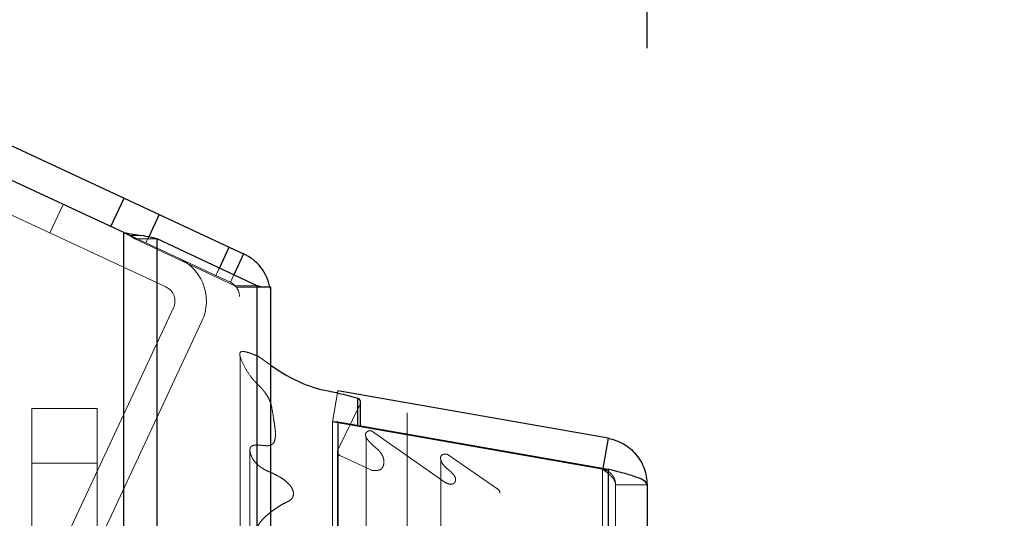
# Model space of a CAD drawing. Header units: inches. Extents: x 0.2 to 10.8, y 0.2 to 8.2.
# Tile 70 of 171: x 2.0277 to 2.1404, y 5.3761 to 5.4332. Entities that reach past the tile are written whole.
import ezdxf

# ---------------------------------------------------------------- set-up
doc = ezdxf.new("R2010")
doc.units = ezdxf.units.IN
doc.header["$MEASUREMENT"] = 0
doc.linetypes.add('HIDDEN', pattern=[0.07500000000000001, 0.05, -0.025])
doc.layers.add('DIMENSIONS', color=140, linetype='Continuous')
doc.layers.add('SLD-0', color=179, linetype='Continuous')
doc.styles.add('SLDTEXTSTYLE0', font='TXT', dxfattribs={"width": 0.7})
doc.dimstyles.new('SLDDIMSTYLE0', dxfattribs={"dimtxt": 0.0849609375, "dimasz": 0.13, "dimexe": 0, "dimexo": 0.0625, "dimgap": 0.021240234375, "dimtad": 0, "dimtih": 1, "dimtoh": 1, "dimlfac": 20, "dimrnd": 1e-09, "dimzin": 12, "dimdsep": 46, "dimtxsty": 'SLDTEXTSTYLE0', "dimsah": 1, "dimcen": 0.09, "dimadec": 0, "dimazin": 3, "dimtfac": 1, "dimtofl": 0, "dimtmove": 0, "dimatfit": 3, "dimfxl": 0, "dimfrac": 2, "dimtolj": 1, "dimtzin": 12, "dimarcsym": 0})
doc.dimstyles.new('SLDDIMSTYLE1', dxfattribs={"dimtxt": 0.0849609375, "dimasz": 0.13, "dimexe": 0, "dimexo": 0.0625, "dimgap": 0.021240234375, "dimtad": 0, "dimtih": 1, "dimtoh": 1, "dimlfac": 20, "dimrnd": 1e-09, "dimzin": 12, "dimdsep": 46, "dimtxsty": 'SLDTEXTSTYLE0', "dimsah": 1, "dimcen": 0.09, "dimadec": 0, "dimazin": 3, "dimtfac": 1, "dimtmove": 0, "dimatfit": 0, "dimfxl": 0, "dimfrac": 2, "dimtolj": 1, "dimtzin": 12, "dimarcsym": 0})
doc.dimstyles.new('SLDDIMSTYLE2', dxfattribs={"dimtxt": 0.0849609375, "dimasz": 0.13, "dimexe": 0, "dimexo": 0.0625, "dimgap": 0.021240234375, "dimtad": 0, "dimtih": 1, "dimtoh": 1, "dimlfac": 20, "dimrnd": 1e-09, "dimzin": 4, "dimdsep": 46, "dimtxsty": 'SLDTEXTSTYLE0', "dimsah": 1, "dimcen": 0.09, "dimadec": 0, "dimazin": 1, "dimtfac": 1, "dimtofl": 0, "dimtmove": 0, "dimatfit": 3, "dimfxl": 0, "dimfrac": 2, "dimtolj": 1, "dimtzin": 12, "dimarcsym": 0})

# ---------------------------------------------------------------- blocks, each defined once
blk = doc.blocks.new('_D_5')
at = {"layer": 'DIMENSIONS'}
for p, q in [((1.965326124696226, 5.284827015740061), (1.965326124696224, 5.739583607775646)), ((2.056426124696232, 5.452570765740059), (2.05642612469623, 5.739583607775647)), ((1.965326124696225, 5.614583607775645), (1.715326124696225, 5.614583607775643)), ((2.056426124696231, 5.614583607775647), (2.253757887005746, 5.614583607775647)), ((2.368890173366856, 5.614583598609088), (2.340360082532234, 5.614583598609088)), ((2.340360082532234, 5.614583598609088), (2.340360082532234, 5.479552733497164)), ((2.621359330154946, 5.614583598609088), (2.649889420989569, 5.614583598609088)), ((2.649889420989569, 5.614583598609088), (2.649889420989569, 5.479552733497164)), ((2.340360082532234, 5.479552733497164), (2.368890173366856, 5.479552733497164)), ((2.649889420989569, 5.479552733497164), (2.621359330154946, 5.479552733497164))]:
    blk.add_line(p, q, dxfattribs=at)
for points in [[(1.965326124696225, 5.614583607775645), (1.835326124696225, 5.634583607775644), (1.835326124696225, 5.594583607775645)], [(2.056426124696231, 5.614583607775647), (2.186426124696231, 5.594583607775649), (2.186426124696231, 5.634583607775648)]]:
    blk.add_solid(points, dxfattribs=at)
at = {"layer": 'DIMENSIONS', "char_height": 0.08333333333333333, "attachment_point": 1, "style": 'SLDTEXTSTYLE0'}
for s, insert in [('1.82', (2.368890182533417, 5.741025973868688)), ('46.3', (2.368890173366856, 5.586975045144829))]:
    blk.add_mtext(s, dxfattribs=dict(at, insert=insert))
blk = doc.blocks.new('_D_6')
at = {"layer": 'DIMENSIONS'}
for p, q in [((1.25642612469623, 5.822902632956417), (1.256426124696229, 6.066592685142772)), ((2.056426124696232, 5.452570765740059), (2.056426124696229, 6.066592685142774)), ((1.25642612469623, 5.941592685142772), (1.366679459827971, 5.941592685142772)), ((1.481811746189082, 5.941592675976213), (1.45328165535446, 5.941592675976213)), ((1.45328165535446, 5.941592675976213), (1.45328165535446, 5.80656181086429)), ((1.804959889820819, 5.941592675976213), (1.833489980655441, 5.941592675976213)), ((1.833489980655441, 5.941592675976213), (1.833489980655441, 5.80656181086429)), ((2.05642612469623, 5.941592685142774), (1.92009218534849, 5.941592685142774)), ((1.45328165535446, 5.80656181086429), (1.481811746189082, 5.80656181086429)), ((1.833489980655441, 5.80656181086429), (1.804959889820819, 5.80656181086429))]:
    blk.add_line(p, q, dxfattribs=at)
for points in [[(1.25642612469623, 5.941592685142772), (1.38642612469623, 5.921592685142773), (1.38642612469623, 5.961592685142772)], [(2.05642612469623, 5.941592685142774), (1.92642612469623, 5.961592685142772), (1.92642612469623, 5.921592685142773)]]:
    blk.add_solid(points, dxfattribs=at)
at = {"layer": 'DIMENSIONS', "char_height": 0.08333333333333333, "attachment_point": 1, "style": 'SLDTEXTSTYLE0'}
for s, insert in [('16.00', (1.481811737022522, 6.068035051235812)), ('406.4', (1.481811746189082, 5.913984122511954))]:
    blk.add_mtext(s, dxfattribs=dict(at, insert=insert))
blk = doc.blocks.new('_D_7')
at = {"layer": 'DIMENSIONS'}
for p, q in [((1.25642612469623, 5.822902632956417), (1.256426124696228, 6.430026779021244)), ((2.099482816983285, 5.429938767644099), (2.099482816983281, 6.430026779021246)), ((1.256426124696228, 6.305026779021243), (1.397070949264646, 6.305026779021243)), ((1.512203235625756, 6.305026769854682), (1.483673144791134, 6.305026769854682)), ((1.483673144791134, 6.305026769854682), (1.483673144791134, 6.169995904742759)), ((1.835351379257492, 6.305026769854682), (1.863881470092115, 6.305026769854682)), ((1.863881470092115, 6.305026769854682), (1.863881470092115, 6.169995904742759)), ((2.099482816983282, 6.305026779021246), (1.950483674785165, 6.305026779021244)), ((1.483673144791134, 6.169995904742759), (1.512203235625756, 6.169995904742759)), ((1.863881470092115, 6.169995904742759), (1.835351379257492, 6.169995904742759))]:
    blk.add_line(p, q, dxfattribs=at)
for points in [[(1.256426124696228, 6.305026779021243), (1.386426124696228, 6.285026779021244), (1.386426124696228, 6.325026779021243)], [(2.099482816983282, 6.305026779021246), (1.969482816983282, 6.325026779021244), (1.969482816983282, 6.285026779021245)]]:
    blk.add_solid(points, dxfattribs=at)
at = {"layer": 'DIMENSIONS', "char_height": 0.08333333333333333, "attachment_point": 1, "style": 'SLDTEXTSTYLE0'}
for s, insert in [('16.86', (1.512203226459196, 6.431469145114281)), ('428.3', (1.512203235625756, 6.277418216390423))]:
    blk.add_mtext(s, dxfattribs=dict(at, insert=insert))

msp = doc.modelspace()

# ---------------------------------------------------------------- linework, layer by layer
at = {"layer": 'SLD-0', "linetype": 'Continuous', "lineweight": 25}
for p, q in [((1.261547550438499, 5.775593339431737), (2.039633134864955, 5.412766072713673)), ((2.039580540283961, 5.408818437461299), (1.261826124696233, 5.771491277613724)), ((2.038111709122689, 5.40950336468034), (2.039633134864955, 5.412766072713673)), ((2.039633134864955, 5.412766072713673), (2.043638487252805, 5.410898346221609)), ((2.043638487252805, 5.410898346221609), (2.042440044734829, 5.408328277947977)), ((2.043638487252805, 5.410898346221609), (2.051649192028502, 5.407162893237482)), ((2.039580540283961, 3.041320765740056), (2.039580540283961, 5.408818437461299)), ((2.043398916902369, 3.041320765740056), (2.043398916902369, 5.408110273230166)), ((2.054844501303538, 5.402726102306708), (2.043398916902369, 5.408110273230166)), ((2.050527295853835, 5.404756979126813), (2.051649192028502, 5.407162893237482)), ((2.051649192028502, 5.407162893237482), (2.053308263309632, 5.406389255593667)), ((2.053308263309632, 5.406389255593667), (2.052183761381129, 5.403977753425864)), ((2.05484450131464, 3.041320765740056), (2.054844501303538, 5.402726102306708)), ((2.056426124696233, 5.402570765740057), (2.055407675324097, 5.402570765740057)), ((2.056426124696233, 3.041320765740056), (2.056426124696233, 5.402570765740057)), ((2.095020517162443, 5.385256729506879), (2.064107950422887, 5.390707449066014)), ((2.066388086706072, 5.386754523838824), (2.066388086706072, 5.38983692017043)), ((2.066693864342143, 5.386700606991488), (2.066693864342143, 5.389376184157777)), ((2.064107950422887, 5.387156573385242), (2.06406628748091, 5.38715657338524)), ((2.064107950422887, 5.387156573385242), (2.064107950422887, 3.056991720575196)), ((2.064107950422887, 5.387156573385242), (2.095020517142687, 5.381705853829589)), ((2.095020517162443, 5.385256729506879), (2.094413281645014, 5.381812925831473)), ((2.095020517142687, 5.381705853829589), (2.095020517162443, 3.062442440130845)), ((2.099482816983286, 5.379938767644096), (2.099482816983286, 3.064209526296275))]:
    msp.add_line(p, q, dxfattribs=at)
at = {"layer": 'SLD-0', "linetype": 'HIDDEN', "lineweight": 18}
for p, q in [((2.044405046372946, 5.402596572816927), (2.00421029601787, 5.421339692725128)), ((2.039633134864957, 5.412766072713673), (2.038111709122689, 5.40950336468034)), ((2.031116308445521, 5.4087932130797), (2.032637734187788, 5.412055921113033)), ((2.042117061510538, 5.407635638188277), (2.043638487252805, 5.410898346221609)), ((2.039580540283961, 5.408818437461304), (2.039580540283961, 3.04132076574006)), ((2.039580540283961, 5.408818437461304), (2.039580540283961, 3.04132076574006)), ((2.039580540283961, 3.041320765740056), (2.039580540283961, 5.408818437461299)), ((2.042117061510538, 5.407635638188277), (2.039580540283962, 5.408818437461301)), ((2.040269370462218, 5.408488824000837), (2.041647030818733, 5.408488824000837)), ((2.040853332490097, 3.04132076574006), (2.040853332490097, 5.408110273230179)), ((2.040853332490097, 5.408110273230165), (2.043398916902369, 5.408110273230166)), ((2.040853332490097, 3.041320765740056), (2.040853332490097, 5.408110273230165)), ((2.052298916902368, 5.402726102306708), (2.040853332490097, 5.408110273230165)), ((2.042440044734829, 5.408328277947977), (2.042117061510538, 5.407635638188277)), ((2.043398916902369, 3.04132076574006), (2.043398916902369, 5.408110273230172)), ((2.050127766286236, 5.403900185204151), (2.042117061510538, 5.407635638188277)), ((2.051649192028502, 5.407162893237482), (2.050127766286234, 5.403900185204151)), ((2.050127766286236, 5.403900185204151), (2.050527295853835, 5.404756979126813)), ((2.051786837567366, 5.403126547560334), (2.050127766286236, 5.403900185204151)), ((2.052183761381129, 5.403977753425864), (2.051786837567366, 5.403126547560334)), ((2.052298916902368, 3.04132076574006), (2.052298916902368, 5.402726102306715)), ((2.052298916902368, 5.402726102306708), (2.054844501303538, 5.402726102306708)), ((2.052298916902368, 3.041320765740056), (2.052298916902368, 5.402726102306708)), ((2.052486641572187, 5.402570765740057), (2.055407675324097, 5.402570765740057)), ((2.052826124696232, 3.041320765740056), (2.052826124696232, 5.402570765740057)), ((2.05484450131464, 3.04132076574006), (2.05484450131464, 5.402726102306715)), ((2.033104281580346, 5.374102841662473), (2.045275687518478, 5.400204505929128)), ((2.036366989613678, 5.372581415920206), (2.048538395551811, 5.398683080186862)), ((2.054997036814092, 3.049509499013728), (2.054997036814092, 5.394638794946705)), ((2.054997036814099, 5.394638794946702), (2.056426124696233, 5.393620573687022)), ((2.064107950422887, 5.390707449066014), (2.063482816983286, 5.387162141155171)), ((2.066643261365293, 5.389156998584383), (2.064062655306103, 5.383865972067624)), ((2.066643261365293, 3.054991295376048), (2.066643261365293, 5.389156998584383)), ((2.066643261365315, 3.054991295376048), (2.066643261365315, 5.389156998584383)), ((2.029049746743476, 5.382421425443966), (2.029049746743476, 5.388671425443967)), ((2.036549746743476, 5.388671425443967), (2.029049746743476, 5.388671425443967)), ((2.036549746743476, 5.388671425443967), (2.036549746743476, 5.382421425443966)), ((2.072019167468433, 5.373804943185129), (2.072019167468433, 5.388185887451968)), ((2.094395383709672, 5.381711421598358), (2.063482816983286, 5.387162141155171)), ((2.063482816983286, 5.38715657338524), (2.063482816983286, 3.056991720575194)), ((2.06406628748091, 5.38715657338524), (2.063482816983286, 5.38715657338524)), ((2.063482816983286, 5.38715657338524), (2.094395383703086, 5.381705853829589)), ((2.066388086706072, 3.057393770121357), (2.066388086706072, 5.386754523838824)), ((2.066693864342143, 3.057447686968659), (2.066693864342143, 5.386700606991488)), ((2.056950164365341, 3.058483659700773), (2.056950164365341, 5.385666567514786)), ((2.067330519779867, 5.385368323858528), (2.067330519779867, 3.058784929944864)), ((2.067925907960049, 3.058032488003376), (2.067925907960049, 5.386115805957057)), ((2.067925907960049, 5.386115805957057), (2.076380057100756, 5.380196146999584)), ((2.054032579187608, 5.383835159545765), (2.054032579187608, 3.06030776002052)), ((2.064046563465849, 5.383740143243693), (2.064046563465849, 3.060408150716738)), ((2.064062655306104, 3.060282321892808), (2.064062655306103, 5.383865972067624)), ((2.064333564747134, 3.060860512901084), (2.064333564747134, 5.383287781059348)), ((2.064333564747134, 5.383287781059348), (2.067944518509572, 5.381587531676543)), ((2.064333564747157, 3.060860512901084), (2.064333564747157, 5.383287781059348)), ((2.076730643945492, 3.060770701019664), (2.076730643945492, 5.383377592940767)), ((2.076730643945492, 5.383377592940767), (2.082390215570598, 5.37941471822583)), ((2.029049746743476, 5.382421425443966), (2.029049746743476, 5.353463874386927)), ((2.036549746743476, 5.382421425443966), (2.029049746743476, 5.382421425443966)), ((2.036549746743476, 5.382421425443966), (2.029049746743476, 5.382421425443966)), ((2.036549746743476, 5.382421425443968), (2.029049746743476, 5.382421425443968)), ((2.036549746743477, 5.382421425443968), (2.029049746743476, 5.382421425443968)), ((2.036549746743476, 5.382421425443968), (2.029049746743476, 5.382421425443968)), ((2.036549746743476, 5.382421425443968), (2.029049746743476, 5.382421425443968)), ((2.036549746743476, 5.353463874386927), (2.036549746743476, 5.382421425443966)), ((2.069364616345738, 3.061577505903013), (2.069364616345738, 5.382574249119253)), ((2.075871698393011, 5.382823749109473), (2.075871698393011, 3.061327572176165)), ((2.067944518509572, 3.062560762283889), (2.067944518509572, 5.381587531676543)), ((2.077438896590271, 5.380935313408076), (2.077438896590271, 5.380953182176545)), ((2.077438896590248, 3.063195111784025), (2.077438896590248, 5.380935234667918)), ((2.094413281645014, 5.381812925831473), (2.094395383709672, 5.381711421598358)), ((2.095020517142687, 5.381705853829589), (2.094395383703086, 5.381705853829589)), ((2.094395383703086, 5.381705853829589), (2.094395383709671, 3.062442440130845)), ((2.094395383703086, 3.062442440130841), (2.094395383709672, 5.381705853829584)), ((2.095020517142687, 3.062442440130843), (2.095020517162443, 5.381705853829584)), ((2.076380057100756, 3.063952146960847), (2.076380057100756, 5.380196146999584)), ((2.095882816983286, 5.379938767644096), (2.095882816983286, 3.064209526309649)), ((2.095882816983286, 5.379938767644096), (2.099482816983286, 5.379938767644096)), ((2.059012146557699, 3.065247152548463), (2.059012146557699, 5.378899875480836)), ((2.082390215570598, 3.064733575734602), (2.082390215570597, 5.37941471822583)), ((2.082649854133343, 3.065172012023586), (2.082649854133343, 5.378976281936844))]:
    msp.add_line(p, q, dxfattribs=at)
at = {"layer": 'SLD-0', "linetype": 'HIDDEN', "lineweight": 18, "flags": 128}
for points in [[(2.056317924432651, 5.402570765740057), (2.056371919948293, 5.402258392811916), (2.056426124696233, 5.401495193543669)], [(2.052892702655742, 5.394673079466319), (2.052892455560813, 4.23133707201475), (2.052892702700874, 3.04946498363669)], [(2.052892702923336, 5.394672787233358), (2.052892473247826, 4.209894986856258), (2.05289270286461, 3.049473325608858)], [(2.054032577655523, 5.383848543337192), (2.054032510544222, 4.269483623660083), (2.054032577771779, 3.060300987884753)]]:
    msp.add_lwpolyline(points, dxfattribs=at)
at = {"layer": 'SLD-0', "linetype": 'HIDDEN', "lineweight": 18}
for centre, radius, start, end in [((2.043644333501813, 5.400965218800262), 0.005400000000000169, 334.9999999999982, 65.00000000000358), ((2.043644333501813, 5.400965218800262), 0.001799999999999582, 334.9999999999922, 64.99999999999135), ((2.051026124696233, 5.401495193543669), 0.001799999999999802, 0, 64.99999999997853), ((2.066193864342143, 5.389376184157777), 0.0005000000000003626, 334.0000000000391, 0), ((2.064546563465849, 5.383740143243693), 0.0005000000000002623, 165.4243750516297, 244.7861857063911), ((2.082149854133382, 5.378976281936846), 0.0004999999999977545, 359.9999999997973, 61.26737527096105)]:
    msp.add_arc(centre, radius, start, end, dxfattribs=at)
at = {"layer": 'SLD-0', "linetype": 'Continuous', "lineweight": 25}
for centre, radius, start, end in [((2.051026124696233, 5.401495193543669), 0.005400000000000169, 11.48901389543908, 65.00000000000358), ((2.066193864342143, 5.389376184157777), 0.000500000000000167, 0, 67.14223961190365)]:
    msp.add_arc(centre, radius, start, end, dxfattribs=at)
for points in [[(2.039580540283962, 5.408818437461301), (2.040288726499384, 5.408708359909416), (2.040992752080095, 5.408598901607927), (2.041647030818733, 5.408488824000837)], [(2.043398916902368, 5.408110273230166), (2.042898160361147, 5.408236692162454), (2.042301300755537, 5.408362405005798), (2.041647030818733, 5.408488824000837)], [(2.055407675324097, 5.402570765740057), (2.055238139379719, 5.402622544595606), (2.055049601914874, 5.402674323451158), (2.054844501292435, 5.402726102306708)]]:
    msp.add_open_spline(points, degree=3, dxfattribs=at)
at = {"layer": 'SLD-0', "linetype": 'HIDDEN', "lineweight": 18}
for points in [[(2.039580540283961, 5.408818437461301), (2.03981615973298, 5.408708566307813), (2.040051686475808, 5.408598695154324), (2.040269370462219, 5.408488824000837)], [(2.040853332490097, 5.408110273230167), (2.04068647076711, 5.40823664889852), (2.040487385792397, 5.408362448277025), (2.040269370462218, 5.408488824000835)], [(2.052486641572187, 5.402570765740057), (2.052430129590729, 5.402622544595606), (2.052367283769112, 5.402674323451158), (2.052298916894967, 5.402726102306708)]]:
    msp.add_open_spline(points, degree=3, dxfattribs=at)
for points, knots in [([(2.055137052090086, 5.402648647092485), (2.055149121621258, 5.402645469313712), (2.05524773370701, 5.402619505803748), (2.05533291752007, 5.402593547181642), (2.055407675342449, 5.402570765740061)], [0, 0, 0, 0, 0.1223940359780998, 1, 1, 1, 1]), ([(2.057650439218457, 5.367279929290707), (2.057506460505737, 5.367220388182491), (2.057244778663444, 5.367112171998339), (2.056877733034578, 5.366984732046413), (2.056580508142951, 5.366895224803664), (2.056329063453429, 5.366846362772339), (2.056106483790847, 5.366832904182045), (2.055887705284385, 5.366859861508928), (2.055681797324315, 5.366927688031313), (2.055499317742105, 5.367041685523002), (2.055342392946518, 5.367219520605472), (2.055196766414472, 5.367485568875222), (2.055140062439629, 5.36785437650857), (2.055307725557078, 5.368232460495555), (2.055637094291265, 5.368627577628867), (2.056081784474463, 5.369026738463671), (2.05657550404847, 5.369484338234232), (2.057014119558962, 5.369920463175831), (2.057408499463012, 5.370363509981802), (2.057785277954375, 5.370846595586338), (2.058180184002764, 5.371460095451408), (2.058545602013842, 5.372186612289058), (2.058825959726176, 5.372877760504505), (2.058996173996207, 5.373440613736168), (2.059041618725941, 5.373794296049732), (2.05896736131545, 5.374016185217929), (2.058862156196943, 5.374134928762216), (2.058721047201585, 5.374202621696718), (2.058552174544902, 5.374243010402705), (2.058351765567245, 5.374259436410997), (2.058107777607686, 5.374246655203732), (2.057772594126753, 5.374200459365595), (2.057291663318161, 5.374109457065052), (2.056763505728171, 5.373987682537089), (2.056265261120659, 5.373886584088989), (2.05588168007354, 5.373828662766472), (2.055563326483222, 5.373801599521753), (2.055305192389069, 5.373817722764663), (2.055091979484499, 5.373868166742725), (2.054910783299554, 5.373960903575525), (2.054804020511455, 5.374106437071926), (2.054728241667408, 5.374317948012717), (2.054721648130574, 5.374678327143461), (2.054876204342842, 5.375157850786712), (2.055207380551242, 5.37566040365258), (2.055624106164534, 5.376126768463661), (2.056120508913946, 5.376574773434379), (2.056686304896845, 5.377014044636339), (2.057321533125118, 5.377440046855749), (2.057911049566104, 5.377803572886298), (2.058410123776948, 5.378020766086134), (2.058674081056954, 5.378187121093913), (2.058801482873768, 5.378318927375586), (2.058877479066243, 5.378421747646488), (2.058953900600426, 5.378562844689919), (2.059015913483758, 5.378777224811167), (2.059018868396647, 5.379123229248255), (2.058855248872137, 5.37955578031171), (2.058514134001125, 5.380006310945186), (2.05805284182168, 5.380423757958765), (2.05746295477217, 5.380826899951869), (2.056816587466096, 5.381167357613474), (2.056231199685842, 5.381420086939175), (2.05581064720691, 5.381614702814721), (2.05551569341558, 5.381781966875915), (2.05526078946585, 5.381948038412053), (2.055016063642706, 5.382135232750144), (2.0547563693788, 5.382379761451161), (2.054523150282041, 5.382650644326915), (2.054327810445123, 5.382937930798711), (2.054173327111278, 5.383236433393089), (2.054065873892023, 5.383540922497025), (2.054020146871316, 5.383852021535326), (2.054038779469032, 5.384105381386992), (2.054135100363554, 5.384280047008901), (2.054253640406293, 5.384376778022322), (2.054406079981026, 5.384445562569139), (2.05457941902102, 5.384485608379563), (2.054738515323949, 5.384494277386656), (2.054935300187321, 5.384489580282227), (2.055229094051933, 5.384466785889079), (2.055596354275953, 5.384429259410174), (2.055965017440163, 5.384401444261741), (2.056259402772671, 5.384420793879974), (2.056528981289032, 5.384522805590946), (2.056775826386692, 5.384724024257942), (2.056901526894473, 5.385069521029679), (2.056951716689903, 5.385469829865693), (2.056951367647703, 5.385877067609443), (2.05691643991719, 5.386286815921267), (2.056862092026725, 5.386697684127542), (2.056797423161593, 5.387109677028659), (2.056690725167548, 5.387767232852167), (2.056593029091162, 5.388563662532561), (2.056380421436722, 5.389373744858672), (2.056135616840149, 5.389929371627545), (2.05588037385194, 5.390340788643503), (2.055603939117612, 5.39070016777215), (2.055296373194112, 5.39104813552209), (2.054966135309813, 5.391385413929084), (2.054635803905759, 5.391720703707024), (2.054131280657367, 5.392273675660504), (2.053566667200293, 5.393133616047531), (2.053120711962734, 5.393991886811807), (2.052923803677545, 5.394560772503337), (2.052865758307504, 5.39475959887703), (2.052858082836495, 5.394909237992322), (2.052875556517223, 5.395021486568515), (2.052923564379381, 5.395111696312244), (2.053015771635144, 5.395183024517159), (2.053210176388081, 5.395209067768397), (2.053452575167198, 5.395177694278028), (2.053749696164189, 5.395106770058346), (2.054095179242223, 5.394992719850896), (2.054523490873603, 5.394836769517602), (2.054829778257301, 5.394708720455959), (2.054997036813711, 5.394638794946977)], [0, 0, 0, 0, 0.008873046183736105, 0.01612679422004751, 0.02174796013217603, 0.02591860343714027, 0.02987558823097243, 0.0335453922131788, 0.03754946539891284, 0.04179968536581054, 0.04628166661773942, 0.05341961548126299, 0.06299658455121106, 0.07323931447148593, 0.08260003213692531, 0.09720883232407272, 0.1117946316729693, 0.1261466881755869, 0.136871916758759, 0.1507998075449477, 0.1678347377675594, 0.1875614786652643, 0.2086080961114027, 0.2218165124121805, 0.2309010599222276, 0.2350736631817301, 0.2384455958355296, 0.2411794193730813, 0.2441498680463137, 0.2477433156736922, 0.2518385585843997, 0.2570824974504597, 0.2659012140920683, 0.2782939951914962, 0.2865189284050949, 0.2934388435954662, 0.2991001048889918, 0.3035105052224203, 0.3070474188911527, 0.310955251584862, 0.3152941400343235, 0.3187918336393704, 0.3274070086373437, 0.3420059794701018, 0.3552752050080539, 0.3690496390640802, 0.3833209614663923, 0.3981625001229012, 0.4136344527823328, 0.429774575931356, 0.4393099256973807, 0.4453683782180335, 0.4483669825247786, 0.4505468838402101, 0.4543749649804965, 0.4597943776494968, 0.4667685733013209, 0.4800637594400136, 0.4927991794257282, 0.5050022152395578, 0.5198626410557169, 0.5362739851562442, 0.5475829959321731, 0.5565626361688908, 0.5631364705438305, 0.5674049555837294, 0.5747428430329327, 0.5823646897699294, 0.5902860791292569, 0.5985304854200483, 0.6063375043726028, 0.6141222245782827, 0.6218978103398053, 0.6298538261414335, 0.6328975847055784, 0.6359322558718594, 0.6390937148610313, 0.6423157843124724, 0.6455564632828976, 0.6475397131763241, 0.652793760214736, 0.6612459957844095, 0.6672389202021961, 0.6724199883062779, 0.6768135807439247, 0.682654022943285, 0.692383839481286, 0.7026450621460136, 0.7128268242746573, 0.7230976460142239, 0.7334361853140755, 0.7438265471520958, 0.7542626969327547, 0.7831951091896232, 0.8037540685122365, 0.8158750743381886, 0.8271342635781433, 0.8374359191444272, 0.8467396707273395, 0.8577644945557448, 0.8680831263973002, 0.8775727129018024, 0.9073634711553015, 0.9387904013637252, 0.9462852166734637, 0.9513678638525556, 0.9541619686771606, 0.9573459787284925, 0.9596851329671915, 0.9612900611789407, 0.9645195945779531, 0.9694227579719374, 0.974403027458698, 0.9811009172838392, 0.9896795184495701, 1, 1, 1, 1]), ([(2.067944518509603, 5.381587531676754), (2.068008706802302, 5.381579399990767), (2.068136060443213, 5.381563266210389), (2.068326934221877, 5.381556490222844), (2.068509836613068, 5.381563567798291), (2.068679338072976, 5.381586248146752), (2.068830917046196, 5.381624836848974), (2.068960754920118, 5.381679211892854), (2.069080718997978, 5.381760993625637), (2.069210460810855, 5.38189957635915), (2.069340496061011, 5.382182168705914), (2.069386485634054, 5.382583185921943), (2.069319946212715, 5.383010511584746), (2.069134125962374, 5.383415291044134), (2.068863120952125, 5.383778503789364), (2.068508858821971, 5.384111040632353), (2.068143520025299, 5.384419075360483), (2.06783231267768, 5.384712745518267), (2.067611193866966, 5.384953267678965), (2.067456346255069, 5.385154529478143), (2.067295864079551, 5.385406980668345), (2.06720968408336, 5.385702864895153), (2.067360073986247, 5.385942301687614), (2.067495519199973, 5.386050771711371), (2.067646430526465, 5.386116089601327), (2.067796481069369, 5.386142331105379), (2.067885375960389, 5.386124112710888), (2.067925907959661, 5.38611580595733)], [0, 0, 0, 0, 0.0232215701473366, 0.04607306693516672, 0.067935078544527, 0.08841304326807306, 0.1073706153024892, 0.1249653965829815, 0.1417074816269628, 0.1651210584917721, 0.2142228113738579, 0.2883660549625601, 0.3612387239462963, 0.4313950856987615, 0.4999679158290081, 0.5667291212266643, 0.6421483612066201, 0.7038738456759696, 0.7517319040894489, 0.7863485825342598, 0.8174192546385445, 0.8972091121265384, 0.923038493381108, 0.9465894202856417, 0.9676562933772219, 0.985252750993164, 1, 1, 1, 1]), ([(2.076380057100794, 5.380196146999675), (2.076441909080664, 5.380168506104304), (2.076543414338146, 5.380123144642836), (2.076734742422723, 5.380045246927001), (2.076937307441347, 5.379983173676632), (2.077181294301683, 5.379978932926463), (2.077366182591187, 5.380070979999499), (2.077521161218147, 5.380257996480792), (2.077605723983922, 5.380526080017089), (2.077527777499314, 5.380826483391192), (2.077337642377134, 5.381108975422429), (2.077086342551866, 5.381367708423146), (2.076755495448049, 5.381649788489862), (2.076388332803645, 5.381952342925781), (2.076077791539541, 5.382308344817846), (2.075917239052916, 5.382622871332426), (2.075850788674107, 5.382878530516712), (2.075844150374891, 5.383095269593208), (2.075908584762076, 5.383261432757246), (2.076022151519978, 5.383353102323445), (2.076124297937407, 5.383403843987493), (2.076241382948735, 5.383438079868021), (2.076367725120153, 5.383455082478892), (2.076496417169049, 5.383452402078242), (2.076623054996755, 5.38342991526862), (2.076694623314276, 5.383395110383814), (2.076730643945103, 5.383377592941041)], [0, 0, 0, 0, 0.03103236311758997, 0.05092719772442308, 0.09410540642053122, 0.1243625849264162, 0.1482469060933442, 0.1910336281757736, 0.2489012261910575, 0.3079520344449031, 0.3698179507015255, 0.433503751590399, 0.4984854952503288, 0.5918979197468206, 0.6749865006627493, 0.7481899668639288, 0.7895951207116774, 0.8314179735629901, 0.8737052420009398, 0.891492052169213, 0.9090837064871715, 0.9268565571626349, 0.9448898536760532, 0.9631045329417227, 0.981430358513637, 1, 1, 1, 1]), ([(2.095882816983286, 5.379938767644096), (2.095881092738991, 5.379998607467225), (2.095877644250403, 5.380118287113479), (2.095849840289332, 5.380296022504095), (2.095805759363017, 5.380470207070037), (2.095744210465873, 5.380639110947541), (2.095666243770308, 5.380801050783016), (2.095572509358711, 5.380954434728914), (2.095436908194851, 5.381133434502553), (2.095245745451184, 5.38132485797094), (2.094987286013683, 5.381504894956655), (2.094702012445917, 5.3816412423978), (2.09449759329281, 5.38168802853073), (2.094395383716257, 5.381711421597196)], [0, 0, 0, 0, 0.07144899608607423, 0.1428979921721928, 0.2143469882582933, 0.2857959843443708, 0.3572449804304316, 0.4286939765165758, 0.5001429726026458, 0.6251072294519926, 0.7500714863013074, 0.8750357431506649, 1, 1, 1, 1]), ([(2.094395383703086, 5.381705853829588), (2.094454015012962, 5.381663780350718), (2.094571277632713, 5.381579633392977), (2.094741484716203, 5.38145341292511), (2.094905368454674, 5.381327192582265), (2.095061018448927, 5.381200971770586), (2.095206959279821, 5.381074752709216), (2.09534173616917, 5.380948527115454), (2.095494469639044, 5.380790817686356), (2.095649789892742, 5.380601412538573), (2.095782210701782, 5.380380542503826), (2.095866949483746, 5.380159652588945), (2.095877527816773, 5.380012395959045), (2.095882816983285, 5.379938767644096)], [0, 0, 0, 0, 0.07144899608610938, 0.1428979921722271, 0.2143469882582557, 0.2857959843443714, 0.3572449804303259, 0.4286939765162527, 0.5001429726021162, 0.6251072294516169, 0.7500714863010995, 0.875035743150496, 1, 1, 1, 1])]:
    msp.add_open_spline(points, degree=3, knots=knots, dxfattribs=at)
at = {"layer": 'SLD-0', "linetype": 'Continuous', "lineweight": 25}
for points, knots in [([(2.056426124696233, 5.393620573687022), (2.056471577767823, 5.393588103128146), (2.057575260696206, 5.392799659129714), (2.059655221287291, 5.391572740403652), (2.062137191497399, 5.390812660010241), (2.063547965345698, 5.390587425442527), (2.064613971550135, 5.390322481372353), (2.065637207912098, 5.39004242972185), (2.066388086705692, 5.389836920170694)], [0, 0, 0, 0, 0.01691100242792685, 0.4106297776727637, 0.7032280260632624, 0.7130743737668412, 0.7894461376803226, 1, 1, 1, 1]), ([(2.095020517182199, 5.385256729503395), (2.095639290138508, 5.385147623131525), (2.096238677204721, 5.384929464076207), (2.097326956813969, 5.384301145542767), (2.097815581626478, 5.383891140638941), (2.098623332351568, 5.382928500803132), (2.09894225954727, 5.382376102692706), (2.09937205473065, 5.381195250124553), (2.099482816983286, 5.380567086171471), (2.099482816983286, 5.379938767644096)], [0, 0, 0, 0, 0.25, 0.25, 0.5, 0.5, 0.75, 0.75, 1, 1, 1, 1]), ([(2.099482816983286, 5.379938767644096), (2.099482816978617, 5.380086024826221), (2.099372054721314, 5.380233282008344), (2.09894225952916, 5.380527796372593), (2.098623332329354, 5.380675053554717), (2.097815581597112, 5.380969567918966), (2.097326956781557, 5.38111682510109), (2.096238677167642, 5.381411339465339), (2.095639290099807, 5.381558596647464), (2.095020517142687, 5.381705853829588)], [0, 0, 0, 0, 0.25, 0.25, 0.5, 0.5, 0.75, 0.75, 1, 1, 1, 1])]:
    msp.add_open_spline(points, degree=3, knots=knots, dxfattribs=at)

# ---------------------------------------------------------------- dimensions: what is measured, and where the dimension line sits
at = {"layer": 'DIMENSIONS'}
for base, p1, p2, angle, dimstyle, picture, middle in [((2.099482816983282, 6.305026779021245), (1.25642612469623, 5.772902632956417), (2.099482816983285, 5.3799387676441), 2.414493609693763e-13, 'SLDDIMSTYLE0', '_D_7', (1.673777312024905, 6.305026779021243)), ((1.256426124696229, 5.941592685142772), (2.056426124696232, 5.40257076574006), (1.25642612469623, 5.772902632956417), 2.544443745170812e-13, 'SLDDIMSTYLE2', '_D_6', (1.643385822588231, 5.941592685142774))]:
    dim = msp.add_linear_dim(base=base, p1=p1, p2=p2, angle=angle, dimstyle=dimstyle, dxfattribs=at)
    dim.commit()
    dim.dimension.update_dxf_attribs({"geometry": picture, "text_midpoint": middle, "dimtype": 160})
dim = msp.add_linear_dim(base=(2.056426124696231, 5.614583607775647), p1=(1.965326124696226, 5.234827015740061), p2=(2.056426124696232, 5.40257076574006), dimstyle='SLDDIMSTYLE1', dxfattribs=at)
dim.commit()
dim.dimension.update_dxf_attribs({"geometry": '_D_5', "text_midpoint": (2.495124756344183, 5.614583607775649), "dimtype": 160})

doc.saveas('drawing.dxf')
